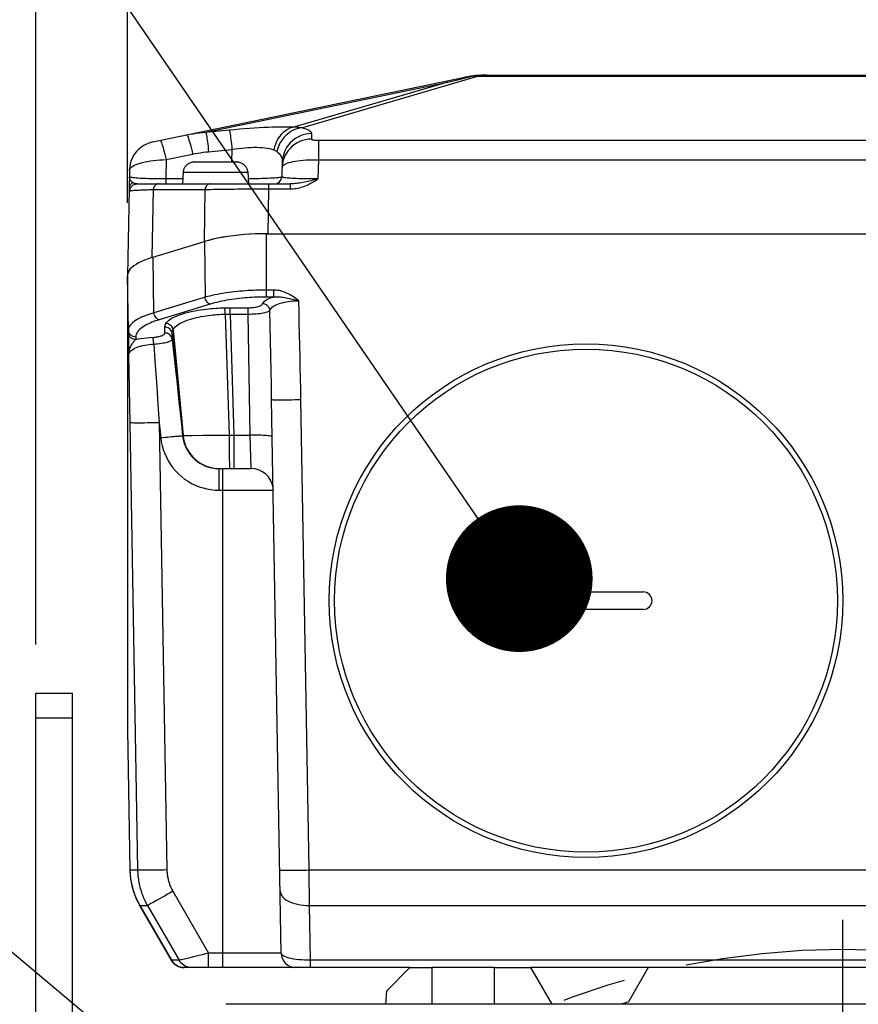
# Model space of a CAD drawing. Header units: millimetres. Extents: x -134 to 420, y 0 to 297.
# Tile 48 of 53: x 297 to 320, y 217 to 244. Entities that reach past the tile are written whole.
import ezdxf

# ---------------------------------------------------------------- set-up
doc = ezdxf.new("R2010")
doc.units = ezdxf.units.MM
doc.header["$LTSCALE"] = 23.1
doc.linetypes.add('CENTER', pattern=[0.6, 0.375, -0.075, 0.075, -0.075])
doc.layers.get('0').update_dxf_attribs({"linetype": 'CONTINUOUS'})
for name, color, linetype in [('AXIS', 7, 'CONTINUOUS'), ('COMPONENTS', 7, 'CONTINUOUS'), ('CUT', 7, 'CONTINUOUS'), ('DETAIL', 7, 'CONTINUOUS'), ('DIMENSION', 7, 'CONTINUOUS')]:
    doc.layers.add(name, color=color, linetype=linetype)
doc.styles.get("Standard").update_dxf_attribs({"font": 'arial.ttf'})
doc.dimstyles.new('DIMSTYLE_11', dxfattribs={"dimtxt": 3, "dimasz": 4, "dimexe": 0.18, "dimexo": 0.0625, "dimgap": 0.09, "dimtad": 1, "dimdec": 3, "dimlfac": 5, "dimdsep": 46, "dimtxsty": 'STANDARD', "dimblk": '_FILLED', "dimblk1": '_FILLED', "dimblk2": '_FILLED', "dimcen": 0.09, "dimadec": 0, "dimazin": 0, "dimtp": 0.5, "dimtm": 0.5, "dimtfac": 1, "dimtdec": 3, "dimtofl": 0, "dimtmove": 0, "dimatfit": 3, "dimldrblk": '_FILLED', "dimfxl": 1, "dimtolj": 1, "dimarcsym": 0})
doc.dimstyles.new('DIMSTYLE_2', dxfattribs={"dimtxt": 3, "dimasz": 4, "dimexe": 0.18, "dimexo": 0.0625, "dimgap": 0.09, "dimtad": 1, "dimlfac": 5, "dimdsep": 46, "dimtxsty": 'STANDARD', "dimblk": '_FILLED', "dimblk1": '_FILLED', "dimblk2": '_FILLED', "dimcen": 0.09, "dimadec": 0, "dimazin": 0, "dimtp": 0.5, "dimtm": 0.5, "dimtfac": 1, "dimtofl": 0, "dimtmove": 0, "dimatfit": 3, "dimldrblk": '_FILLED', "dimfxl": 1, "dimtolj": 1, "dimarcsym": 0})
doc.dimstyles.get("Standard").update_dxf_attribs({"dimtxt": 3, "dimasz": 4, "dimexe": 0.18, "dimexo": 0.0625, "dimgap": 0.09, "dimtad": 1, "dimdec": 3, "dimdsep": 46, "dimtxsty": 'STANDARD', "dimblk": '_FILLED', "dimblk1": '_FILLED', "dimblk2": '_FILLED', "dimcen": 0.09, "dimadec": 0, "dimazin": 0, "dimtol": 1, "dimtp": 0.001, "dimtm": 0.001, "dimtfac": 1, "dimtdec": 3, "dimtofl": 0, "dimtmove": 0, "dimatfit": 3, "dimldrblk": '_FILLED', "dimfxl": 1, "dimtolj": 1, "dimarcsym": 0})

# ---------------------------------------------------------------- blocks, each defined once
blk = doc.blocks.new('_FILLED')
at = {"color": 0, "linetype": 'BYBLOCK'}
blk.add_solid([(0, 0), (-1, 0.1625), (-1, -0.1625)], dxfattribs=at)
blk = doc.blocks.new('*D10')
at = {"layer": 'DIMENSION', "color": 2, "linetype": 'CONTINUOUS'}
for p, q in [((297.19, 247.354), (297.19, 262.807)), ((341.19, 247.065), (341.19, 262.807)), ((297.19, 260.807), (319.19, 260.807)), ((341.19, 260.807), (319.19, 260.807)), ((297.19, 227.285), (297.19, 245.738)), ((341.19, 227.285), (341.19, 245.355))]:
    blk.add_line(p, q, dxfattribs=at)
at = {"layer": 'DIMENSION', "color": 2, "linetype": 'CONTINUOUS', "xscale": 4, "yscale": 4, "zscale": 4, "rotation": 180}
blk.add_blockref('_FILLED', (297.19, 260.807), dxfattribs=at)
at = {"layer": 'DIMENSION', "color": 2, "linetype": 'CONTINUOUS', "xscale": 4, "yscale": 4, "zscale": 4}
blk.add_blockref('_FILLED', (341.19, 260.807), dxfattribs=at)
at = {"layer": 'DIMENSION', "color": 2, "linetype": 'CONTINUOUS', "insert": (319.19, 264.557), "char_height": 3, "width": 6.99257, "attachment_point": 2, "line_spacing_factor": 0.9}
blk.add_mtext('220', dxfattribs=at)
blk = doc.blocks.new('*D25')
at = {"color": 2, "linetype": 'CONTINUOUS'}
for p, q in [((299.69, 239.322), (299.69, 254.807)), ((338.69, 239.322), (338.69, 254.807)), ((299.69, 252.807), (319.19, 252.807)), ((338.69, 252.807), (319.19, 252.807))]:
    blk.add_line(p, q, dxfattribs=at)
at = {"color": 2, "linetype": 'CONTINUOUS', "xscale": 4, "yscale": 4, "zscale": 4, "rotation": 180}
blk.add_blockref('_FILLED', (299.69, 252.807), dxfattribs=at)
at = {"color": 2, "linetype": 'CONTINUOUS', "xscale": 4, "yscale": 4, "zscale": 4}
blk.add_blockref('_FILLED', (338.69, 252.807), dxfattribs=at)
at = {"color": 2, "linetype": 'CONTINUOUS', "insert": (319.19, 256.557), "char_height": 3, "width": 6.99257, "attachment_point": 2, "line_spacing_factor": 0.9}
blk.add_mtext('195', dxfattribs=at)

msp = doc.modelspace()

# ---------------------------------------------------------------- linework, layer by layer
at = {"layer": 'AXIS', "color": 2, "linetype": 'CENTER'}
msp.add_line((319.19013, 197.48213), (319.19013, 219.78077), dxfattribs=at)
at = {"layer": 'AXIS', "color": 7, "linetype": 'CONTINUOUS'}
msp.add_line((324.49013, 218.48213), (313.89013, 218.48213), dxfattribs=at)
at = {"layer": 'AXIS', "color": 2, "linetype": 'CENTER'}
msp.add_circle((319.19013, 197.48213), 21.5, dxfattribs=at)
at = {"layer": 'COMPONENTS', "color": 7, "linetype": 'CONTINUOUS'}
for p, q in [((300.38311, 240.98301), (308.88911, 242.74471)), ((309.49753, 242.80706), (328.88272, 242.80706)), ((301.51873, 240.43949), (301.4978, 240.43881)), ((301.51873, 240.43949), (302.66153, 240.43949)), ((302.68245, 240.43881), (302.66153, 240.43949)), ((303.9123, 240.44675), (303.89716, 240.03219)), ((299.74549, 240.21443), (299.7422, 240.03583)), ((301.20795, 240.17949), (301.19013, 239.83949)), ((301.20795, 240.17949), (301.21715, 240.17949)), ((301.21486, 240.15519), (301.21615, 240.17949)), ((301.21663, 240.17546), (301.21715, 240.17949)), ((301.21715, 240.17949), (301.22054, 240.19952)), ((302.95971, 240.19952), (302.96311, 240.17949)), ((302.96311, 240.17949), (302.96362, 240.17546)), ((302.96311, 240.17949), (302.97231, 240.17949)), ((302.96539, 240.15519), (302.96411, 240.17949)), ((302.97231, 240.17949), (302.99013, 239.83949)), ((299.74222, 240.0361), (299.7369, 239.82346)), ((299.7336, 239.70458), (299.69013, 237.34446)), ((299.73377, 239.71139), (299.73358, 239.70341)), ((299.7369, 239.82346), (299.73527, 239.76241)), ((299.95447, 239.83949), (304.12852, 239.83949)), ((303.51516, 238.48213), (303.35262, 238.48048)), ((303.48424, 238.48213), (334.89601, 238.48213)), ((300.35556, 237.82953), (301.78718, 238.26722)), ((300.35556, 237.82953), (300.2531, 237.79609)), ((299.69554, 237.371), (299.69013, 237.32215)), ((299.69013, 237.34446), (299.69013, 224.9634)), ((299.71601, 235.73271), (299.71648, 235.68005)), ((299.71648, 235.68005), (299.71713, 235.61792)), ((299.71713, 235.61792), (299.71838, 235.51228)), ((299.71838, 235.51228), (299.72292, 235.16837)), ((299.72292, 235.16837), (299.75481, 233.3284)), ((303.88327, 218.87515), (303.6199, 233.96317)), ((299.75481, 233.3284), (299.96638, 221.14255)), ((302.18894, 232.08213), (303.06312, 232.08213)), ((310.63013, 228.72213), (313.75013, 228.72213)), ((313.75013, 228.24213), (310.63013, 228.24213)), ((297.19013, 205.96025), (297.19013, 225.96025)), ((297.19013, 225.96025), (298.19013, 225.96025)), ((298.19013, 209.28213), (298.19013, 225.96025)), ((299.69013, 224.96704), (299.75685, 221.14236)), ((300.02452, 220.17722), (300.88775, 218.68212)), ((300.23397, 220.17745), (301.09717, 218.68213)), ((307.39013, 218.48213), (301.2342, 218.48213)), ((309.69013, 218.48213), (307.99013, 218.48213)), ((313.89013, 218.48213), (310.69013, 218.48213)), ((336.01183, 217.48213), (302.36843, 217.48213))]:
    msp.add_line(p, q, dxfattribs=at)
at = {"layer": 'COMPONENTS', "color": 9, "linetype": 'CONTINUOUS'}
for p, q in [((301.82662, 241.2501), (308.42334, 242.61637)), ((308.42334, 242.61637), (304.25418, 241.392)), ((309.26423, 242.77786), (304.46605, 241.36879)), ((309.26423, 242.79797), (309.26423, 242.77786)), ((309.26423, 242.77786), (329.11603, 242.77786)), ((301.82662, 241.2501), (302.46483, 241.31282)), ((304.71177, 241.20977), (304.70624, 241.05846)), ((304.90287, 241.02759), (304.90287, 240.49583)), ((304.90287, 241.02759), (333.67738, 241.02759)), ((301.90198, 240.71769), (302.54003, 240.78039)), ((302.54003, 240.78039), (302.52765, 240.43949)), ((300.74495, 240.50143), (300.73529, 239.97437)), ((300.74495, 240.50143), (301.46783, 240.65115)), ((304.90287, 240.49583), (304.88383, 239.97437)), ((304.90287, 240.49583), (333.67738, 240.49583)), ((301.21486, 240.15519), (302.96539, 240.15519)), ((299.77978, 239.92985), (299.77394, 239.93782)), ((300.73523, 239.97437), (300.73523, 239.83949)), ((301.1972, 239.97437), (300.73529, 239.97437)), ((299.73547, 239.73103), (299.73377, 239.71139)), ((300.38979, 239.68655), (300.35556, 237.82953)), ((300.38979, 239.68655), (301.8041, 239.68655)), ((301.8041, 239.68655), (301.78169, 238.26554)), ((303.17833, 239.7043), (303.23291, 239.70444)), ((303.53444, 239.7046), (303.51516, 238.48213)), ((303.53444, 239.83949), (303.53444, 239.7046)), ((304.12852, 239.83949), (304.12852, 239.7046)), ((303.48424, 236.75756), (303.48424, 238.48213)), ((301.78718, 238.26722), (301.80583, 236.75062)), ((300.41172, 236.3244), (300.39307, 237.841)), ((299.71575, 235.85433), (299.69013, 237.32215)), ((303.67048, 236.94533), (303.48424, 236.94533)), ((303.67048, 236.94533), (303.67048, 236.75756)), ((301.80583, 236.75062), (300.41172, 236.3244)), ((303.67051, 236.75756), (303.48424, 236.75756)), ((301.9467, 236.56285), (300.55258, 236.13663)), ((302.49404, 236.2921), (302.49404, 236.46502)), ((302.49404, 236.46502), (302.98012, 236.46502)), ((302.98012, 236.2921), (302.98012, 236.46502)), ((302.35637, 236.2904), (302.46123, 232.99114)), ((302.49404, 236.2921), (302.59072, 232.99043)), ((303.03775, 232.99047), (302.98012, 236.2921)), ((300.7117, 235.77771), (300.71094, 235.93822)), ((300.9345, 235.86586), (301.20529, 232.98475)), ((299.71575, 235.85433), (299.71575, 235.78845)), ((299.91571, 235.66656), (299.91572, 235.60066)), ((300.90975, 235.76787), (301.19757, 232.97896)), ((300.4067, 235.47527), (300.43861, 235.01406)), ((300.43861, 235.01406), (300.48697, 234.31348)), ((300.48697, 234.31348), (300.52023, 233.83016)), ((300.52023, 233.83016), (300.55468, 233.3284)), ((304.64357, 221.14255), (304.41978, 233.96317)), ((300.55468, 233.3284), (300.59822, 232.9221)), ((300.55468, 233.3284), (300.76625, 221.14255)), ((301.19478, 232.97561), (301.19757, 232.97896)), ((301.93357, 232.98945), (302.46123, 232.99114)), ((302.59072, 232.99043), (303.03775, 232.99047)), ((302.59072, 232.99043), (302.59072, 232.08213)), ((303.06312, 232.08213), (303.03775, 232.99047)), ((302.18895, 231.4926), (302.18895, 232.08213)), ((302.29013, 218.48213), (302.29013, 232.08213)), ((302.18895, 231.4926), (303.66303, 231.4926)), ((297.19013, 225.28533), (298.19013, 225.28533)), ((299.75685, 221.14253), (299.75688, 221.14246)), ((299.75688, 221.14255), (299.96638, 221.14255)), ((304.65367, 220.17745), (304.64357, 221.14255)), ((304.64357, 221.14255), (333.73669, 221.14255)), ((300.92678, 220.56349), (301.9014, 218.87515)), ((299.97108, 220.27632), (300.02456, 220.17738)), ((300.02446, 220.17733), (300.0245, 220.17732)), ((300.02456, 220.17738), (300.23397, 220.17745)), ((300.88782, 218.68215), (300.02456, 220.17738)), ((304.67978, 218.68213), (304.65367, 220.17745)), ((304.65367, 220.17745), (333.72658, 220.17745)), ((301.9014, 218.48213), (301.9014, 218.87515)), ((303.88327, 218.87515), (301.9014, 218.87515)), ((301.09717, 218.68213), (300.88782, 218.68215)), ((300.91338, 218.64328), (300.88783, 218.68214)), ((300.94328, 218.60765), (300.91338, 218.64328)), ((304.67978, 218.48213), (304.67978, 218.68213)), ((333.70048, 218.68213), (304.67978, 218.68213))]:
    msp.add_line(p, q, dxfattribs=at)
at = {"layer": 'COMPONENTS', "color": 7, "linetype": 'CONTINUOUS'}
for points in [[(308.42334, 242.61637), (308.4979, 242.63434), (308.57247, 242.65222), (308.64706, 242.66999), (308.72165, 242.68766), (308.79625, 242.70522)], [(308.79625, 242.70522), (308.87086, 242.72269), (308.94548, 242.74005), (309.02011, 242.75731), (309.09475, 242.77446)], [(309.13916, 242.78295), (309.13348, 242.78201), (309.128, 242.78107), (309.12269, 242.78013), (309.11757, 242.77918), (309.11263, 242.77824), (309.10788, 242.77729), (309.10332, 242.77635), (309.09894, 242.7754), (309.09475, 242.77446)], [(309.13916, 242.78295), (309.15302, 242.78514), (309.16689, 242.78719), (309.18077, 242.78912), (309.19466, 242.79092), (309.20856, 242.79259), (309.22247, 242.79413), (309.23638, 242.79554), (309.2503, 242.79682), (309.26423, 242.79797)], [(300.38311, 240.98301), (300.29621, 240.95985), (300.21245, 240.92708), (300.13289, 240.88511), (300.05856, 240.83448), (299.99037, 240.77582), (299.9292, 240.70988), (299.87582, 240.63749), (299.83091, 240.55956), (299.79502, 240.47708), (299.76862, 240.3911), (299.75204, 240.3027), (299.74548, 240.21299)], [(301.22054, 240.19952), (301.2253, 240.21921), (301.23144, 240.23857), (301.23901, 240.25773), (301.24796, 240.27656), (301.25809, 240.29461), (301.26942, 240.3118), (301.28195, 240.32822), (301.29544, 240.34363), (301.30983, 240.35798), (301.32519, 240.37133), (301.3415, 240.38364), (301.35885, 240.39497), (301.37716, 240.40526), (301.39612, 240.41425), (301.41576, 240.4219), (301.43606, 240.42827), (301.45654, 240.43322), (301.47708, 240.43672), (301.4978, 240.43881)], [(302.68245, 240.43881), (302.70318, 240.43672), (302.72371, 240.43322), (302.7442, 240.42827), (302.76449, 240.4219), (302.78414, 240.41425), (302.80309, 240.40526), (302.8214, 240.39497), (302.83876, 240.38364), (302.85507, 240.37133), (302.87043, 240.35798), (302.88482, 240.34363), (302.89831, 240.32822), (302.91083, 240.3118), (302.92217, 240.29461), (302.9323, 240.27656), (302.94124, 240.25773), (302.94881, 240.23857), (302.95495, 240.21921), (302.95971, 240.19952)], [(301.21486, 240.15519), (301.2151, 240.15926), (301.2154, 240.16332), (301.21576, 240.16738), (301.21617, 240.17142), (301.21663, 240.17546)], [(302.96362, 240.17546), (302.96409, 240.17142), (302.9645, 240.16738), (302.96485, 240.16332), (302.96515, 240.15926), (302.96539, 240.15519)], [(299.73527, 239.76241), (299.73409, 239.7213), (299.73371, 239.70868)], [(303.35262, 238.48048), (303.19225, 238.47573), (303.03407, 238.46788), (302.87737, 238.45687), (302.72285, 238.44275), (302.57259, 238.42572), (302.42664, 238.40574), (302.28494, 238.38284), (302.14941, 238.35735), (302.02067, 238.32935), (301.8981, 238.29875), (301.78169, 238.26554)], [(303.48424, 238.48213), (303.32817, 238.48058), (303.17371, 238.47598), (303.02085, 238.46832), (302.86893, 238.45758), (302.71861, 238.44378), (302.57186, 238.42704), (302.42873, 238.40733), (302.28918, 238.38468), (302.15506, 238.35933), (302.027, 238.33133), (301.90437, 238.30063), (301.78718, 238.26722)], [(300.2531, 237.79609), (300.15878, 237.76111), (300.07258, 237.72459), (299.99422, 237.68639), (299.92399, 237.64665), (299.86274, 237.60585), (299.81057, 237.56398), (299.76737, 237.52105), (299.73368, 237.47759)], [(299.73368, 237.47759), (299.70966, 237.43375), (299.69514, 237.38938), (299.69018, 237.34829)], [(299.73727, 237.46687), (299.71126, 237.41924), (299.69554, 237.371)], [(299.71575, 235.78845), (299.71578, 235.77286), (299.71601, 235.73271)], [(301.19478, 232.97561), (301.20455, 232.90686), (301.2191, 232.83885), (301.23837, 232.77192), (301.26232, 232.70635), (301.29083, 232.64251), (301.3237, 232.58088), (301.3607, 232.52183), (301.40168, 232.46556), (301.4465, 232.41225), (301.49498, 232.36214), (301.54686, 232.31551), (301.60184, 232.27263), (301.65962, 232.23372), (301.71994, 232.19893), (301.78259, 232.16841), (301.84732, 232.14229), (301.91376, 232.12074), (301.98148, 232.10389), (302.05013, 232.09181), (302.1194, 232.08455), (302.18894, 232.08213)], [(299.75689, 221.14236), (299.75751, 221.11626), (299.76626, 220.98072), (299.78419, 220.84608), (299.81122, 220.71297), (299.84722, 220.582), (299.89202, 220.45378), (299.94543, 220.3289), (300.00719, 220.20792), (300.02455, 220.17724)], [(299.96638, 221.14255), (299.96757, 221.10002), (299.96966, 221.05761), (299.97265, 221.01532), (299.97652, 220.97319), (299.98128, 220.93122), (299.98691, 220.88942), (299.99341, 220.84779), (300.00078, 220.80636), (300.00902, 220.76512), (300.01811, 220.72409), (300.02806, 220.68329), (300.03886, 220.64271), (300.05051, 220.60237), (300.063, 220.56228), (300.07634, 220.52245), (300.09052, 220.48289), (300.10553, 220.44362), (300.12138, 220.40463), (300.13807, 220.36594), (300.15559, 220.32757), (300.17394, 220.28952), (300.19313, 220.2518), (300.21314, 220.21444), (300.23397, 220.17745)]]:
    msp.add_lwpolyline(points, dxfattribs=at)
at = {"layer": 'COMPONENTS', "color": 9, "linetype": 'CONTINUOUS'}
for points in [[(308.88911, 242.74471), (308.91174, 242.74924), (308.93443, 242.75347), (308.95718, 242.75738), (308.97998, 242.761), (309.00283, 242.7643), (309.02574, 242.7673), (309.04869, 242.77), (309.0717, 242.77238), (309.09475, 242.77446)], [(309.13916, 242.78295), (309.15999, 242.78254), (309.18083, 242.78196), (309.20167, 242.7812), (309.22252, 242.78026), (309.24337, 242.77915), (309.26423, 242.77786)], [(301.30558, 241.17407), (301.39246, 241.19118), (301.47936, 241.20654), (301.56626, 241.22012), (301.65312, 241.23192), (301.73992, 241.24191), (301.82662, 241.2501)], [(301.82662, 241.2501), (301.83021, 241.23958), (301.83446, 241.22192), (301.83932, 241.19729), (301.84475, 241.1659), (301.85071, 241.12806), (301.85713, 241.08409), (301.86397, 241.03441), (301.87114, 240.97947), (301.87861, 240.91976), (301.88628, 240.85583), (301.8941, 240.78827), (301.90198, 240.71769)], [(302.46483, 241.31282), (302.60449, 241.32608), (302.74251, 241.33829), (302.87889, 241.34944), (303.01418, 241.35959), (303.14783, 241.36867), (303.27824, 241.37659), (303.40522, 241.38332), (303.52896, 241.38887), (303.64836, 241.39318), (303.76371, 241.39623), (303.87471, 241.39804), (303.97946, 241.39852), (304.0773, 241.39767), (304.16887, 241.39549), (304.25418, 241.392)], [(302.46483, 241.31282), (302.46843, 241.3023), (302.47267, 241.28464), (302.47753, 241.26), (302.48297, 241.22862), (302.48892, 241.19077), (302.49535, 241.1468), (302.50218, 241.09712), (302.50936, 241.04218), (302.51682, 240.98247), (302.52449, 240.91854), (302.53231, 240.85098), (302.5402, 240.78041)], [(304.2541, 241.392), (304.18659, 241.37727), (304.12057, 241.35446), (304.05672, 241.3238), (303.9957, 241.28561), (303.93815, 241.24028), (303.88467, 241.18829), (303.8358, 241.13019), (303.79207, 241.06656), (303.75392, 240.99808), (303.72175, 240.92545), (303.6959, 240.84943), (303.67663, 240.77081)], [(304.46605, 241.3688), (304.38607, 241.35879), (304.30707, 241.33924), (304.23, 241.3104), (304.15581, 241.2726), (304.08541, 241.22632), (304.01965, 241.17212), (303.95933, 241.11065), (303.90519, 241.04267), (303.85789, 240.96901), (303.818, 240.89056), (303.78602, 240.80828), (303.76233, 240.72318)], [(304.25418, 241.392), (304.29155, 241.39078), (304.32811, 241.38848), (304.36386, 241.38511), (304.39878, 241.38069), (304.43285, 241.37524), (304.46605, 241.36879)], [(304.46605, 241.36879), (304.51694, 241.35256), (304.56206, 241.33591), (304.60143, 241.31884), (304.63523, 241.30128), (304.66326, 241.28329), (304.68499, 241.26512), (304.70022, 241.24685), (304.70915, 241.2284), (304.71177, 241.20977)], [(300.58271, 241.02435), (300.58924, 241.0213), (300.59745, 241.00984), (300.60725, 240.9901), (300.61853, 240.96228), (300.63118, 240.92668), (300.64505, 240.8837), (300.66, 240.83379), (300.67587, 240.77749), (300.69248, 240.71541), (300.70965, 240.64822), (300.72721, 240.57663), (300.74495, 240.50143)], [(301.30558, 241.17407), (301.31211, 241.17102), (301.32032, 241.15956), (301.33012, 241.13981), (301.34141, 241.11199), (301.35405, 241.0764), (301.36793, 241.03342), (301.38288, 240.98351), (301.39874, 240.92721), (301.41535, 240.86513), (301.43253, 240.79793), (301.45008, 240.72635), (301.46783, 240.65115)], [(304.70624, 241.05846), (304.62454, 241.05438), (304.54369, 241.04205), (304.46454, 241.02161), (304.38792, 240.99327), (304.31463, 240.95733), (304.24543, 240.91415), (304.18105, 240.86421), (304.12217, 240.80801), (304.06939, 240.74614), (304.02327, 240.67925), (303.9843, 240.60805), (303.95287, 240.53327), (303.92933, 240.4557), (303.91391, 240.37614), (303.90678, 240.29544)], [(304.71177, 241.20977), (304.63006, 241.20568), (304.54921, 241.19335), (304.47007, 241.17291), (304.39344, 241.14457), (304.32015, 241.10863), (304.25095, 241.06546), (304.18657, 241.01551), (304.12769, 240.95931), (304.07491, 240.89744), (304.0288, 240.83056), (303.98982, 240.75935), (303.9584, 240.68457), (303.93485, 240.607), (303.91943, 240.52745), (303.9123, 240.44675)], [(304.70624, 241.05846), (304.70692, 241.05574), (304.70905, 241.05308), (304.71263, 241.05047), (304.71772, 241.0479), (304.72427, 241.04539), (304.73212, 241.04299), (304.74131, 241.04072), (304.75181, 241.03857), (304.76338, 241.03659), (304.77606, 241.03477), (304.7898, 241.03313), (304.80431, 241.03169), (304.81959, 241.03045), (304.83562, 241.02943), (304.85201, 241.02862), (304.86861, 241.02805), (304.88557, 241.02771), (304.90287, 241.02759)], [(301.46783, 240.65115), (301.54051, 240.66557), (301.61307, 240.67865), (301.68549, 240.69041), (301.75779, 240.70083), (301.82995, 240.70993), (301.90198, 240.71769)], [(302.54003, 240.78039), (302.6291, 240.79481), (302.71757, 240.80715), (302.80508, 240.81739), (302.89122, 240.82553), (302.97574, 240.83155), (303.0585, 240.83541), (303.13911, 240.8371), (303.21731, 240.83659), (303.2931, 240.83387), (303.36631, 240.82889), (303.43638, 240.82165), (303.50277, 240.81227), (303.5651, 240.80074), (303.62315, 240.78695), (303.67663, 240.77081)], [(303.67663, 240.77081), (303.69213, 240.76506), (303.70715, 240.75845), (303.72169, 240.75095), (303.73574, 240.74258), (303.74929, 240.73332), (303.76233, 240.72318)], [(303.76233, 240.72318), (303.79381, 240.69522), (303.82188, 240.66656), (303.84642, 240.63715), (303.86729, 240.60675), (303.88434, 240.57551), (303.89743, 240.5439), (303.90648, 240.51204), (303.91145, 240.47968), (303.9123, 240.44675)], [(299.74549, 240.21439), (299.74925, 240.23574), (299.76061, 240.25861), (299.77949, 240.28137), (299.80572, 240.30381), (299.8391, 240.32573), (299.87937, 240.34702), (299.92622, 240.36748), (299.97929, 240.38694), (300.03818, 240.4053), (300.10243, 240.42243), (300.17157, 240.43818), (300.24507, 240.45244), (300.32239, 240.46512), (300.40292, 240.4761), (300.48608, 240.48528), (300.57124, 240.49257), (300.65775, 240.49796), (300.74495, 240.50143)], [(303.96931, 240.37162), (304.00301, 240.38901), (304.04349, 240.40553), (304.09044, 240.421), (304.14349, 240.43526), (304.20223, 240.44827), (304.26621, 240.4599), (304.33496, 240.47002), (304.40795, 240.47865), (304.48464, 240.48571), (304.56445, 240.49111), (304.6468, 240.49485), (304.73107, 240.49691), (304.81665, 240.49724), (304.90287, 240.49583)], [(303.90678, 240.29544), (303.91127, 240.31506), (303.92326, 240.33445), (303.94266, 240.35338), (303.96931, 240.37162)], [(299.77394, 239.93782), (299.76929, 239.94475), (299.76489, 239.95194), (299.76076, 239.95938), (299.75694, 239.96708), (299.75347, 239.97501), (299.7504, 239.98317), (299.74776, 239.99155), (299.74558, 240.00013), (299.7439, 240.00889), (299.74276, 240.01781), (299.7422, 240.0269), (299.74223, 240.03615)], [(300.73529, 239.97437), (300.66341, 239.97437), (300.59217, 239.97462), (300.52194, 239.97517), (300.45324, 239.97606), (300.38622, 239.97732), (300.32072, 239.97888), (300.257, 239.98075), (300.19552, 239.98295), (300.13647, 239.98542), (300.08026, 239.9882), (300.02722, 239.99132), (299.97745, 239.99467), (299.93133, 239.99834), (299.88932, 240.00235), (299.85173, 240.00652), (299.81892, 240.011), (299.79142, 240.01583), (299.76976, 240.02065), (299.75422, 240.02546), (299.74498, 240.03058), (299.7422, 240.03576)], [(299.8, 239.90669), (299.79282, 239.91426), (299.78608, 239.92199), (299.77978, 239.92985)], [(299.84126, 239.87238), (299.83239, 239.87865), (299.8238, 239.88524), (299.81552, 239.89214), (299.80757, 239.8993), (299.8, 239.90669)], [(303.89716, 240.03219), (303.89291, 240.02752), (303.88056, 240.02261), (303.86022, 240.01765), (303.83206, 240.01297), (303.7963, 240.00861), (303.75325, 240.00432), (303.70323, 240.00021), (303.6466, 239.99648), (303.58376, 239.9929), (303.51517, 239.98957), (303.44124, 239.98663), (303.36241, 239.98392), (303.27914, 239.98149), (303.19194, 239.97946), (303.10123, 239.97771), (303.00756, 239.97628), (302.98297, 239.97601)], [(304.88383, 239.97437), (304.81406, 239.97406), (304.74443, 239.97409), (304.67528, 239.97445), (304.60698, 239.97513), (304.53986, 239.97613), (304.47424, 239.97743), (304.41045, 239.97909), (304.34887, 239.98108), (304.28988, 239.98332), (304.23385, 239.9859), (304.18109, 239.98882), (304.13192, 239.99195), (304.0868, 239.99533), (304.04586, 239.99906), (304.00897, 240.00301), (303.97652, 240.00725), (303.94904, 240.01183), (303.92688, 240.01653), (303.91052, 240.02135), (303.90046, 240.02652), (303.89716, 240.03219)], [(304.61288, 239.90693), (304.5631, 239.89594), (304.51511, 239.88591), (304.46889, 239.87686), (304.42446, 239.8688), (304.38177, 239.86174), (304.3408, 239.85569), (304.30154, 239.85063), (304.26394, 239.84654), (304.22787, 239.84341), (304.19327, 239.84121), (304.16016, 239.83991), (304.12852, 239.83949)], [(304.88383, 239.97437), (304.83487, 239.96139), (304.7873, 239.9491), (304.74124, 239.93751), (304.69679, 239.92661), (304.654, 239.91642), (304.61287, 239.90693)], [(304.65406, 239.83949), (304.69112, 239.85848), (304.72867, 239.87887), (304.76672, 239.90065), (304.80526, 239.92383), (304.8443, 239.9484), (304.88383, 239.97437)], [(299.73358, 239.70368), (299.73354, 239.69829), (299.73376, 239.689), (299.73437, 239.68078), (299.73539, 239.67364), (299.73682, 239.66757), (299.73864, 239.66253), (299.74084, 239.65854), (299.7434, 239.65557), (299.74628, 239.65348), (299.74945, 239.6522), (299.7529, 239.6518), (299.75661, 239.65226)], [(299.84126, 239.87238), (299.82076, 239.86089), (299.80187, 239.84718), (299.78486, 239.83144), (299.76999, 239.8139), (299.75745, 239.79481), (299.74742, 239.77443), (299.74006, 239.75307), (299.73547, 239.73103)], [(299.75661, 239.65226), (299.77293, 239.65488), (299.79277, 239.65743)], [(299.75667, 239.65225), (299.75982, 239.67716), (299.76603, 239.70147), (299.7752, 239.7248), (299.7872, 239.74678), (299.80184, 239.76708)], [(299.79277, 239.65743), (299.81575, 239.65988), (299.84148, 239.66223), (299.86964, 239.66446), (299.89999, 239.66659), (299.93224, 239.66864), (299.96611, 239.67059), (300.00142, 239.67244), (300.03775, 239.67419), (300.07504, 239.67587), (300.11384, 239.6775), (300.15386, 239.67903), (300.19517, 239.68052), (300.23918, 239.68206), (300.28648, 239.68364), (300.33667, 239.68515), (300.38979, 239.68655)], [(299.80184, 239.76708), (299.81887, 239.78536), (299.83805, 239.80135), (299.85905, 239.81479), (299.88156, 239.82546), (299.90522, 239.83321), (299.92965, 239.83791), (299.95447, 239.83949)], [(299.95447, 239.83949), (299.94521, 239.83967), (299.93581, 239.84024), (299.92629, 239.84121), (299.91667, 239.84264), (299.90697, 239.84453), (299.89727, 239.84692), (299.88756, 239.84984), (299.87789, 239.85329), (299.8684, 239.85727), (299.85912, 239.86176), (299.85007, 239.8668), (299.84126, 239.87238)], [(300.53425, 239.83949), (300.51231, 239.8373), (300.49085, 239.83077), (300.47035, 239.82006), (300.45124, 239.80539), (300.43395, 239.78709), (300.41886, 239.76555), (300.4063, 239.74125), (300.39654, 239.71473), (300.38979, 239.68655)], [(301.94856, 239.83949), (301.92662, 239.8373), (301.90516, 239.83077), (301.88466, 239.82006), (301.86555, 239.80539), (301.84826, 239.78709), (301.83317, 239.76555), (301.82061, 239.74125), (301.81085, 239.71473), (301.8041, 239.68655)], [(301.8041, 239.68655), (301.87899, 239.68861), (301.95472, 239.69039), (302.03086, 239.69196), (302.10694, 239.69345), (302.18267, 239.69487), (302.25794, 239.6961)], [(302.25794, 239.6961), (302.40594, 239.69828), (302.47838, 239.69919), (302.54956, 239.69999), (302.6193, 239.70076), (302.68766, 239.7014)], [(302.68766, 239.7014), (302.81969, 239.70249), (302.8834, 239.70292), (302.94552, 239.70328), (303.00596, 239.70363), (303.06495, 239.70389), (303.17833, 239.7043)], [(303.23291, 239.70444), (303.33796, 239.70462), (303.38869, 239.70465), (303.43842, 239.70463), (304.12851, 239.7046)], [(304.12851, 239.7046), (304.16862, 239.70536), (304.20952, 239.70798), (304.25122, 239.71245), (304.29379, 239.71874), (304.33716, 239.72689), (304.38111, 239.73701), (304.42566, 239.74915), (304.47079, 239.76327), (304.51622, 239.77936), (304.56186, 239.79743), (304.60781, 239.81747), (304.65406, 239.83949)], [(303.48424, 236.94533), (303.4315, 236.94516), (303.37566, 236.94463), (303.31674, 236.94368), (303.25463, 236.94222), (303.18955, 236.94019), (303.12213, 236.93756), (303.05243, 236.93425), (302.98056, 236.9302), (302.90715, 236.92539), (302.83233, 236.91977), (302.75622, 236.91329), (302.67946, 236.90595), (302.60221, 236.89772), (302.52461, 236.88857), (302.44731, 236.87853), (302.37046, 236.8676), (302.2942, 236.85574), (302.21916, 236.84304), (302.14545, 236.82949), (302.07322, 236.81512), (302.00301, 236.8), (301.93506, 236.78421), (301.8693, 236.76774), (301.80583, 236.75062)], [(304.15385, 236.80005), (304.11152, 236.82404), (304.06944, 236.84583), (304.02759, 236.86541), (303.9859, 236.88275), (303.94445, 236.89789), (303.90349, 236.91088), (303.86303, 236.92169), (303.82307, 236.93035), (303.78381, 236.93702), (303.74533, 236.94177), (303.70755, 236.94454), (303.67048, 236.94533)], [(301.9467, 236.56285), (301.92518, 236.571), (301.90414, 236.58323), (301.88405, 236.59926), (301.86536, 236.61875), (301.84848, 236.64125), (301.83379, 236.66626), (301.82161, 236.69324), (301.81222, 236.72157), (301.80583, 236.75062)], [(303.48424, 236.75756), (303.43584, 236.75751), (303.38468, 236.75696), (303.33076, 236.75591), (303.27385, 236.75442), (303.21417, 236.75244), (303.15243, 236.74978), (303.08858, 236.74644), (303.02267, 236.74243), (302.95546, 236.73761), (302.88693, 236.73196), (302.8171, 236.72551), (302.74683, 236.71817), (302.67609, 236.70992), (302.6049, 236.70078), (302.53412, 236.69074), (302.46377, 236.67979), (302.39383, 236.66793), (302.32511, 236.65524), (302.25765, 236.64168), (302.19141, 236.62729), (302.12712, 236.61219), (302.06503, 236.59645), (302.00489, 236.58), (301.9467, 236.56285)], [(303.37427, 236.57485), (303.38661, 236.59816), (303.40428, 236.6208), (303.42727, 236.64278), (303.45582, 236.66421), (303.4897, 236.68498), (303.52817, 236.70474), (303.57102, 236.72336), (303.61846, 236.74097), (303.67051, 236.75756)], [(303.67048, 236.75756), (303.69833, 236.75983), (303.72753, 236.76126), (303.75812, 236.76183), (303.79007, 236.76147), (303.82347, 236.76016), (303.85847, 236.75786), (303.89516, 236.7545), (303.93355, 236.75005), (303.97381, 236.74446), (304.016, 236.73767), (304.06015, 236.72964), (304.10628, 236.72032)], [(304.10628, 236.72032), (304.1458, 236.71162), (304.18638, 236.70205), (304.22798, 236.69159), (304.27057, 236.68023), (304.31407, 236.66796), (304.35843, 236.65476)], [(304.35848, 236.65472), (304.32496, 236.68171), (304.29121, 236.70759), (304.25722, 236.73236), (304.223, 236.75603), (304.18854, 236.77859), (304.15385, 236.80005)], [(300.74032, 236.03581), (300.7572, 236.0612), (300.78015, 236.08705), (300.80919, 236.11336), (300.84442, 236.14049), (300.88574, 236.16808), (300.93277, 236.19508), (300.98603, 236.2214), (301.04502, 236.24714), (301.10781, 236.27149), (301.17463, 236.29429), (301.24526, 236.31572), (301.31706, 236.33541), (301.38964, 236.35318), (301.46339, 236.36923), (301.53693, 236.38375), (301.61003, 236.39671), (301.68292, 236.40815), (301.75479, 236.41833), (301.82552, 236.42726), (301.89524, 236.43494), (301.96352, 236.44161), (302.03026, 236.4473), (302.09557, 236.45199), (302.15929, 236.45589), (302.22139, 236.45909), (302.28191, 236.46151), (302.34085, 236.46314)], [(302.34085, 236.46314), (302.36634, 236.46372), (302.39184, 236.46419), (302.41736, 236.46455), (302.4429, 236.46481), (302.46846, 236.46497), (302.49404, 236.46502)], [(302.35637, 236.2904), (302.3554, 236.31632), (302.35418, 236.34147), (302.35274, 236.36543), (302.35109, 236.38777), (302.34926, 236.40811), (302.34729, 236.42611), (302.34521, 236.44144), (302.34305, 236.45386), (302.34085, 236.46314)], [(302.98012, 236.46502), (303.01798, 236.46559), (303.05496, 236.46725), (303.09108, 236.46999), (303.12664, 236.47385), (303.16134, 236.4788), (303.19419, 236.48473), (303.22515, 236.49167), (303.25427, 236.4996), (303.28067, 236.50834), (303.30432, 236.51791), (303.32527, 236.52829), (303.3428, 236.5392), (303.3567, 236.55055), (303.36719, 236.56243), (303.37427, 236.57485)], [(303.57254, 236.38942), (303.56761, 236.42118), (303.55728, 236.4519), (303.54184, 236.48071), (303.52173, 236.5068), (303.4975, 236.52946), (303.46983, 236.54805), (303.4395, 236.56204), (303.40734, 236.57106), (303.37427, 236.57484)], [(303.57251, 236.3894), (303.58338, 236.41561), (303.59985, 236.44089), (303.62175, 236.46525), (303.64888, 236.48884), (303.68101, 236.51152), (303.7178, 236.53279), (303.75894, 236.55261), (303.80406, 236.57103), (303.85259, 236.5877), (303.90418, 236.60254), (303.95833, 236.61562), (304.01417, 236.6268), (304.07111, 236.63597), (304.12882, 236.64322), (304.18679, 236.64872), (304.24461, 236.65252), (304.30195, 236.65454), (304.35848, 236.65476)], [(304.41978, 233.96317), (304.41462, 234.25083), (304.40904, 234.54158), (304.40306, 234.83542), (304.39666, 235.13269), (304.38985, 235.43305), (304.38263, 235.73554), (304.375, 236.03981), (304.36695, 236.34621), (304.35848, 236.65472)], [(300.41172, 236.3244), (300.35706, 236.30858), (300.30277, 236.29178), (300.2491, 236.27396), (300.19639, 236.25516), (300.1448, 236.2353), (300.09431, 236.21425), (300.04525, 236.19197), (299.99799, 236.16846), (299.95271, 236.14359), (299.90986, 236.11734), (299.86991, 236.08971), (299.83322, 236.06058), (299.80038, 236.02997), (299.77199, 235.9979), (299.74859, 235.96426), (299.7309, 235.92902), (299.71969, 235.89235), (299.71575, 235.85433)], [(300.55258, 236.13663), (300.5022, 236.12087), (300.45259, 236.10407), (300.40377, 236.08623), (300.35555, 236.06742), (300.3081, 236.04757), (300.262, 236.0265), (300.21713, 236.00421), (300.1736, 235.9807), (300.13233, 235.95581), (300.09317, 235.92953), (300.05627, 235.90187), (300.02293, 235.87274), (299.993, 235.84208), (299.96663, 235.80994), (299.94554, 235.77632), (299.93032, 235.74122), (299.92037, 235.70463), (299.91571, 235.66656)], [(300.55258, 236.13663), (300.53107, 236.14478), (300.51003, 236.157), (300.48994, 236.17304), (300.47125, 236.19252), (300.45437, 236.21502), (300.43968, 236.24004), (300.4275, 236.26701), (300.41811, 236.29534), (300.41172, 236.3244)], [(300.9345, 235.86586), (300.94979, 235.89092), (300.96966, 235.91663), (300.99452, 235.94289), (301.02503, 235.96984), (301.06138, 235.99711), (301.10292, 236.0239), (301.14964, 236.05007), (301.20153, 236.07555), (301.25727, 236.09968), (301.31641, 236.12237), (301.37868, 236.14363), (301.44259, 236.16313), (301.50723, 236.18078), (301.57252, 236.19676), (301.63802, 236.21116), (301.7033, 236.22404), (301.76806, 236.23546), (301.83221, 236.24559), (301.89547, 236.25446), (301.9576, 236.26216), (302.01864, 236.26881), (302.07839, 236.27447), (302.13669, 236.27919), (302.19372, 236.28309), (302.24946, 236.28624), (302.30371, 236.28866), (302.35637, 236.2904)], [(302.35637, 236.2904), (302.37926, 236.29098), (302.40219, 236.29145), (302.42513, 236.29179), (302.44809, 236.29201), (302.47106, 236.29212), (302.98012, 236.2921)], [(302.98012, 236.2921), (303.03651, 236.29294), (303.09247, 236.2947), (303.14751, 236.29737), (303.20109, 236.301), (303.25276, 236.30554), (303.30212, 236.31089), (303.34873, 236.3171), (303.3921, 236.32415), (303.43182, 236.33183), (303.46749, 236.34021), (303.4987, 236.34928), (303.52508, 236.35873), (303.54633, 236.36849), (303.56221, 236.3787), (303.57251, 236.38941)], [(303.6199, 233.96317), (303.61294, 234.35446), (303.60562, 234.75098), (303.59793, 235.15273), (303.58986, 235.55972), (303.58139, 235.97195), (303.57251, 236.38941)], [(300.71094, 235.93822), (300.71104, 235.94474), (300.7114, 235.95126), (300.71203, 235.95778), (300.71292, 235.96428), (300.71408, 235.97078), (300.71549, 235.97729), (300.71718, 235.98378), (300.71912, 235.99028), (300.72134, 235.99678), (300.72382, 236.00329), (300.72658, 236.0098), (300.72961, 236.0163), (300.73291, 236.02281), (300.73648, 236.02931), (300.74032, 236.03581)], [(300.90975, 235.76787), (300.90361, 235.79834), (300.8924, 235.82745), (300.87641, 235.85445), (300.85607, 235.87861), (300.83191, 235.89931), (300.80457, 235.916), (300.77476, 235.92825), (300.74328, 235.93572), (300.71094, 235.93822)], [(300.9345, 235.86586), (300.9271, 235.89521), (300.91515, 235.92332), (300.89894, 235.94951), (300.87888, 235.97315), (300.85545, 235.99366), (300.82921, 236.01054), (300.80081, 236.02339), (300.77094, 236.03188), (300.74032, 236.03581)], [(300.91041, 235.60817), (300.90974, 235.77451), (300.90997, 235.78113), (300.91044, 235.78774), (300.91114, 235.79432), (300.91207, 235.80089), (300.91324, 235.80744), (300.91464, 235.81398), (300.91628, 235.8205), (300.91815, 235.82702), (300.92027, 235.83353), (300.92263, 235.84002), (300.92523, 235.8465), (300.92808, 235.85297), (300.93116, 235.85942), (300.9345, 235.86586)], [(299.91571, 235.66656), (299.88138, 235.6694), (299.84807, 235.67783), (299.81677, 235.6916), (299.7884, 235.71031), (299.76382, 235.7334), (299.74374, 235.76018), (299.72877, 235.78986), (299.71934, 235.82155), (299.71575, 235.85433)], [(299.91572, 235.60068), (299.88991, 235.60228), (299.86454, 235.60705), (299.84002, 235.61491), (299.81677, 235.62572), (299.79517, 235.63932), (299.77559, 235.65547), (299.75835, 235.6739), (299.74374, 235.6943), (299.732, 235.71634), (299.72334, 235.73964), (299.71789, 235.76381), (299.71575, 235.78845)], [(299.78176, 235.41401), (299.79451, 235.439), (299.80804, 235.46318), (299.82213, 235.48631), (299.83641, 235.50798), (299.85067, 235.52807), (299.86478, 235.54651), (299.87845, 235.56306), (299.89153, 235.57761), (299.90398, 235.59015), (299.91572, 235.60068)], [(299.91572, 235.60066), (299.98496, 235.61551), (300.0574, 235.62839), (300.13302, 235.63929), (300.21184, 235.6482), (300.29384, 235.65513), (300.41586, 235.66223)], [(300.40668, 235.47527), (300.40513, 235.50274), (300.40307, 235.52957), (300.40056, 235.55523), (300.39764, 235.57924), (300.39436, 235.60115), (300.3908, 235.62052), (300.387, 235.637), (300.38305, 235.65027), (300.37903, 235.66007)], [(300.4067, 235.47527), (300.46092, 235.47927), (300.51388, 235.48421), (300.56513, 235.49005), (300.61421, 235.49676), (300.66071, 235.50429), (300.70431, 235.51254), (300.7446, 235.52149), (300.78122, 235.53109), (300.81384, 235.54116), (300.84215, 235.55172), (300.86585, 235.5627), (300.88472, 235.57387), (300.89855, 235.58514), (300.90716, 235.59658), (300.91041, 235.60817)], [(300.41586, 235.66223), (300.45119, 235.66535), (300.48503, 235.66942), (300.51764, 235.6745), (300.54874, 235.68054), (300.57759, 235.6874), (300.60416, 235.6951), (300.62846, 235.70362), (300.64986, 235.71276), (300.6683, 235.72255), (300.68384, 235.73296), (300.69599, 235.74371), (300.70461, 235.75471), (300.70984, 235.76604), (300.7117, 235.77771)], [(300.91041, 235.60817), (300.90416, 235.63852), (300.89288, 235.66751), (300.87686, 235.69438), (300.85651, 235.71843), (300.83237, 235.73902), (300.80508, 235.75562), (300.77534, 235.7678), (300.74394, 235.77522), (300.7117, 235.77771)], [(300.91041, 235.60817), (300.94079, 235.32899), (300.97135, 235.04765), (301.0021, 234.76411), (301.03288, 234.4798), (301.06384, 234.19325), (301.09547, 233.90006), (301.12791, 233.5987), (301.16101, 233.29057), (301.19478, 232.97561)], [(299.72292, 235.16845), (299.72311, 235.18751), (299.72401, 235.20604), (299.72555, 235.22402), (299.72767, 235.24145), (299.73031, 235.25831), (299.73343, 235.27465), (299.73695, 235.29045), (299.74083, 235.3057), (299.74502, 235.32045), (299.74949, 235.33471), (299.75419, 235.34846), (299.75907, 235.3617)], [(299.75907, 235.3617), (299.76989, 235.38821), (299.78176, 235.41401)], [(299.7825, 235.28755), (299.80865, 235.30986), (299.83934, 235.33132), (299.87439, 235.35193), (299.91343, 235.37121), (299.956, 235.38908), (300.00197, 235.40563), (300.0514, 235.42063), (300.10414, 235.43412), (300.1598, 235.44609), (300.21821, 235.45622), (300.27911, 235.4644), (300.34207, 235.47075), (300.4067, 235.47527)], [(299.72292, 235.16843), (299.72521, 235.19296), (299.73232, 235.2171), (299.74426, 235.24085), (299.761, 235.26438), (299.7825, 235.28755)], [(303.6199, 233.96317), (303.62431, 233.96179), (303.63743, 233.96058), (303.65911, 233.95954), (303.68913, 233.9587), (303.72715, 233.95807), (303.77275, 233.95764), (303.82544, 233.95742), (303.88464, 233.95742), (303.9497, 233.95764), (304.01991, 233.95807), (304.0945, 233.9587), (304.17265, 233.95954), (304.25351, 233.96058), (304.33619, 233.96179), (304.41978, 233.96317)], [(300.55468, 233.3284), (300.47136, 233.32703), (300.38896, 233.32583), (300.30836, 233.32481), (300.23043, 233.32397), (300.15604, 233.32334), (300.08598, 233.32291), (300.02102, 233.3227), (299.96186, 233.3227), (299.90915, 233.32291), (299.86347, 233.32334), (299.8253, 233.32397), (299.79507, 233.32481), (299.7731, 233.32583), (299.75963, 233.32703), (299.75481, 233.3284)], [(300.59822, 232.9221), (300.66017, 232.92868), (300.72145, 232.93506), (300.7814, 232.9412), (300.83937, 232.94701), (300.89473, 232.95244), (300.94688, 232.95743), (300.99527, 232.96193), (301.03936, 232.96588), (301.07869, 232.96925), (301.11282, 232.97199), (301.14138, 232.97408), (301.16408, 232.97549), (301.18065, 232.97622), (301.19093, 232.97624), (301.1948, 232.97557)], [(300.59822, 232.9221), (300.61386, 232.81193), (300.63697, 232.70379), (300.66753, 232.59768), (300.70582, 232.49294), (300.75157, 232.39024), (300.80403, 232.2915), (300.86321, 232.19698), (300.9291, 232.10643), (301.00081, 232.02105), (301.07848, 231.94084), (301.16197, 231.86581), (301.24997, 231.79711), (301.34247, 231.73491), (301.43947, 231.67905), (301.53969, 231.63027), (301.6433, 231.58864), (301.75012, 231.55408), (301.85828, 231.52715), (301.96716, 231.50801), (302.07739, 231.4965), (302.18895, 231.4926)], [(301.19757, 232.97896), (301.19809, 232.97902), (301.19892, 232.97943), (301.20006, 232.98021), (301.2015, 232.98136), (301.20325, 232.98287), (301.20529, 232.98475)], [(301.19757, 232.97896), (301.2124, 232.8823), (301.23661, 232.78756), (301.26995, 232.69562), (301.31211, 232.60739), (301.36268, 232.52369), (301.42119, 232.44534), (301.48707, 232.37307), (301.5597, 232.30759), (301.63837, 232.24951), (301.72234, 232.1994), (301.81081, 232.15772), (301.90292, 232.12489), (301.9978, 232.10121), (302.09453, 232.08691), (302.1922, 232.08213)], [(301.20527, 232.98475), (301.21959, 232.88762), (301.24336, 232.79237), (301.27633, 232.69991), (301.3182, 232.61114), (301.36856, 232.52691), (301.42692, 232.44803), (301.49273, 232.37526), (301.56534, 232.3093), (301.64406, 232.2508), (301.72812, 232.2003), (301.81673, 232.15831), (301.90902, 232.12522), (302.0041, 232.10136), (302.10106, 232.08695), (302.19897, 232.08213)], [(301.20529, 232.98475), (301.21483, 232.985), (301.23262, 232.98532), (301.25862, 232.9857), (301.29285, 232.98607), (301.33521, 232.98644), (301.38552, 232.98682), (301.44354, 232.98718)], [(301.44354, 232.98718), (301.74585, 232.9887), (301.83695, 232.98909), (301.93357, 232.98945)], [(302.46123, 232.99114), (302.46148, 232.89351), (302.4619, 232.79771), (302.46249, 232.70467), (302.46323, 232.61531), (302.46413, 232.53048), (302.46518, 232.45102), (302.46636, 232.37769), (302.46767, 232.31122), (302.46908, 232.25223), (302.4706, 232.20132), (302.47219, 232.15897), (302.47386, 232.1256), (302.47557, 232.10153), (302.47732, 232.08699), (302.47908, 232.08213)], [(302.46123, 232.99114), (302.48281, 232.99085), (302.50438, 232.99063), (302.52596, 232.99048), (302.54755, 232.99039), (302.56914, 232.99038), (302.59072, 232.99043)], [(303.63766, 232.94588), (303.63428, 232.95157), (303.62438, 232.95708), (303.60806, 232.96235), (303.58551, 232.96733), (303.55697, 232.97196), (303.52275, 232.97619), (303.48323, 232.97997), (303.43884, 232.98327), (303.39006, 232.98604), (303.33743, 232.98826), (303.28152, 232.9899), (303.22295, 232.99095), (303.16236, 232.99139), (303.1004, 232.99121), (303.03775, 232.99043)], [(299.75688, 221.14255), (299.76201, 221.03019), (299.77344, 220.9183), (299.79114, 220.80723), (299.81506, 220.69734), (299.84512, 220.58895), (299.88122, 220.48244), (299.92325, 220.37811), (299.97108, 220.27632)], [(300.76625, 221.14255), (300.68293, 221.14118), (300.60053, 221.13997), (300.51993, 221.13895), (300.442, 221.13812), (300.36761, 221.13748), (300.29755, 221.13706), (300.23259, 221.13685), (300.17343, 221.13685), (300.12072, 221.13706), (300.07504, 221.13748), (300.03687, 221.13812), (300.00664, 221.13895), (299.98467, 221.13997), (299.9712, 221.14118), (299.96638, 221.14255)], [(300.76625, 221.14255), (300.76697, 221.11702), (300.76822, 221.09158), (300.77, 221.06622), (300.77233, 221.04095), (300.77518, 221.01576), (300.77856, 220.99068), (300.78246, 220.96571), (300.78688, 220.94084), (300.79182, 220.9161), (300.79727, 220.89149), (300.80324, 220.867), (300.80972, 220.84266), (300.81671, 220.81846), (300.8242, 220.7944), (300.8322, 220.7705), (300.84071, 220.74677), (300.84972, 220.7232), (300.85923, 220.69981), (300.86924, 220.67659), (300.87975, 220.65357), (300.89076, 220.63074), (300.90227, 220.60812), (300.91428, 220.5857), (300.92678, 220.56349)], [(303.84369, 221.14255), (303.84809, 221.14116), (303.86121, 221.13995), (303.8829, 221.13892), (303.91291, 221.13808), (303.95093, 221.13744), (303.99654, 221.13701), (304.04923, 221.13679), (304.10843, 221.13679), (304.17349, 221.13701), (304.2437, 221.13744), (304.31829, 221.13808), (304.39644, 221.13892), (304.4773, 221.13995), (304.55997, 221.14116), (304.64357, 221.14255)], [(300.92678, 220.56349), (300.85497, 220.52212), (300.78393, 220.48135), (300.71443, 220.44162), (300.64722, 220.40334), (300.58302, 220.36695), (300.52252, 220.33282), (300.46638, 220.30132), (300.41519, 220.2728), (300.36951, 220.24756), (300.32984, 220.22588), (300.2966, 220.20798), (300.27014, 220.19406), (300.25076, 220.18427), (300.23866, 220.17871), (300.23397, 220.17745)], [(303.8538, 220.56349), (303.85886, 220.522), (303.87253, 220.4811), (303.89466, 220.44125), (303.92502, 220.40288), (303.96327, 220.3664), (304.00901, 220.33221), (304.06172, 220.30067), (304.12086, 220.27213), (304.18576, 220.2469), (304.25574, 220.22525), (304.33002, 220.20742), (304.40782, 220.19359), (304.48827, 220.18393), (304.57052, 220.17853), (304.65367, 220.17745)], [(301.24781, 218.71596), (301.20309, 218.70534), (301.16588, 218.69671), (301.1365, 218.69001), (301.11518, 218.68528), (301.10205, 218.68264), (301.09717, 218.68213)], [(301.49389, 218.77523), (301.35852, 218.74235), (301.24781, 218.71596)], [(301.9014, 218.87515), (301.81539, 218.85434), (301.73088, 218.83345), (301.64867, 218.81296), (301.56937, 218.79347), (301.49389, 218.77523)], [(304.67978, 218.68213), (304.5986, 218.68255), (304.51809, 218.68511), (304.43909, 218.68978), (304.36251, 218.69644), (304.2891, 218.70502), (304.21955, 218.71563), (304.15461, 218.72801), (304.09509, 218.74202), (304.0417, 218.75778), (303.99509, 218.77495), (303.95592, 218.79323), (303.92478, 218.81277), (303.9021, 218.83333), (303.88818, 218.85427), (303.88327, 218.87515)], [(301.2342, 218.48213), (301.18777, 218.48484), (301.14196, 218.49292), (301.0974, 218.50627), (301.05469, 218.52469), (301.01441, 218.54795), (300.97711, 218.57573), (300.94328, 218.60765)], [(301.44357, 218.48213), (301.39714, 218.48484), (301.35133, 218.49291), (301.30677, 218.50625), (301.26405, 218.52468), (301.22377, 218.54794), (301.18646, 218.57571), (301.15263, 218.60763), (301.12273, 218.64327), (301.09717, 218.68213)]]:
    msp.add_lwpolyline(points, dxfattribs=at)
at = {"layer": 'COMPONENTS', "color": 7, "linetype": 'CONTINUOUS'}
msp.add_circle((312.19013, 228.48213), 7, dxfattribs=at)
at = {"layer": 'COMPONENTS', "color": 9, "linetype": 'CONTINUOUS'}
msp.add_circle((312.19013, 228.48213), 6.85431, dxfattribs=at)
at = {"layer": 'COMPONENTS', "color": 7, "linetype": 'CONTINUOUS'}
for centre, radius, start, end in [((309.49753, 239.80706), 3, 90, 101.701251), ((303.69728, 240.03949), 0.2, 270.004719, 357.908868), ((303.06312, 231.48216), 0.59999, 6.930944, 89.999956), ((310.63013, 228.48213), 0.24, 90, 270), ((313.75013, 228.48213), 0.24, 270, 90), ((304.28321, 218.88213), 0.4, 181, 270), ((301.23416, 218.88213), 0.4, 210.001074, 270.000001)]:
    msp.add_arc(centre, radius, start, end, dxfattribs=at)
at = {"layer": 'CUT', "color": 7, "linetype": 'CONTINUOUS'}
for p, q in [((307.39013, 218.48213), (306.75744, 217.84945)), ((307.39013, 218.48213), (307.99013, 218.48213)), ((307.99013, 218.48213), (307.99013, 217.48213)), ((309.69013, 218.48213), (309.69013, 217.48213)), ((309.69013, 218.48213), (310.69013, 218.48213)), ((311.26748, 217.48213), (310.69013, 218.48213)), ((313.89013, 218.48213), (313.35207, 217.55019)), ((306.73847, 217.48213), (306.75744, 217.84945))]:
    msp.add_line(p, q, dxfattribs=at)
msp.add_arc((319.19013, 197.48213), 20.9, 106.220385, 106.874343, dxfattribs=at)

# ---------------------------------------------------------------- dimensions: what is measured, and where the dimension line sits
at = {"color": 2, "linetype": 'CONTINUOUS'}
dim = msp.add_linear_dim(base=(338.69013, 252.80706), p1=(299.69013, 239.32215), p2=(338.69013, 239.32215), dimstyle='DIMSTYLE_11', dxfattribs=at)
dim.commit()
dim.dimension.update_dxf_attribs({"geometry": '*D25', "text_midpoint": (315.69384, 255.05706), "dimtype": 160})
at = {"layer": 'DIMENSION', "color": 2, "linetype": 'CONTINUOUS'}
dim = msp.add_linear_dim(base=(297.19013, 260.80706), p1=(341.19013, 227.28533), p2=(297.19013, 227.28533), angle=180, dimstyle='DIMSTYLE_2', dxfattribs=at)
dim.commit()
dim.dimension.update_dxf_attribs({"geometry": '*D10', "text_midpoint": (315.69384, 263.05706), "dimtype": 160})

# ---------------------------------------------------------------- leaders
at = {"layer": 'DETAIL', "color": 2, "linetype": 'CONTINUOUS'}
for points, override in [([(310.37162, 229.08213), (294.09999, 252.80706), (291.09999, 252.80706)], {"dimtad": 0, "dimldrblk": 'DOT'}), ([(302.85731, 213.59329), (292.94362, 221.9172), (289.94362, 221.9172)], {"dimtad": 0})]:
    msp.add_leader(points, dimstyle='STANDARD', override=override, dxfattribs=at)

doc.saveas('drawing.dxf')
